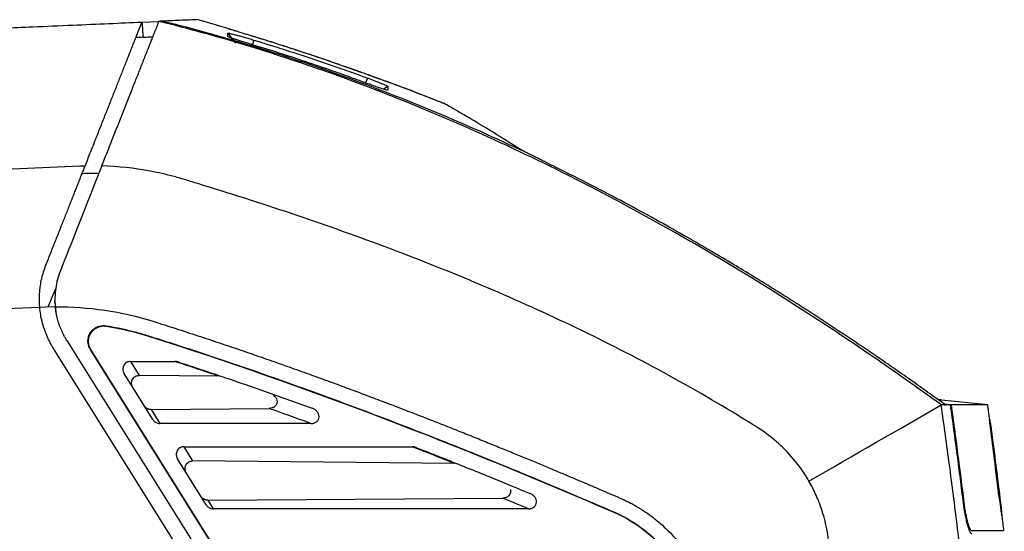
# Model space of a CAD drawing. Extents: x 86 to 639, y 68 to 658.
# Tile 33 of 66: x 145 to 208, y 442 to 475. Entities that reach past the tile are written whole.
import ezdxf

# ---------------------------------------------------------------- set-up
doc = ezdxf.new("R2010")
doc.units = 0
doc.layers.get('0').update_dxf_attribs({"linetype": 'CONTINUOUS'})

msp = doc.modelspace()

# ---------------------------------------------------------------- linework, layer by layer
at = {"color": 7, "linetype": 'CONTINUOUS'}
for p, q in [((157.069, 474.887), (156.264, 475.106)), ((152.7, 474.93), (152.697, 474.921)), ((152.7, 474.95), (153.802, 474.998)), ((158.244, 474.543), (157.068, 474.884)), ((158.307, 474.509), (158.296, 474.514)), ((158.242, 474.239), (158.729, 473.599)), ((159.901, 473.792), (159.797, 473.45)), ((167.227, 471.343), (167.111, 471.026)), ((168.631, 471.054), (168.65, 471.044)), ((148.698, 465.657), (96.91, 463.396)), ((150.058, 465.517), (149.927, 465.185)), ((147.116, 456.786), (147.1, 456.951)), ((147.148, 456.462), (147.125, 456.702)), ((146.122, 456.544), (87.802, 453.998)), ((146.521, 456.562), (146.122, 456.544)), ((147.123, 456.588), (146.521, 456.562)), ((147.172, 456.217), (147.148, 456.462)), ((150.383, 455.362), (150.42, 455.338)), ((147.858, 454.422), (169.642, 419.562)), ((153.127, 454.713), (153.122, 454.697)), ((168.87, 418.91), (147.01, 453.892)), ((170.378, 420.237), (149.378, 453.844)), ((149.378, 453.844), (149.413, 453.821)), ((170.392, 420.249), (149.413, 453.821)), ((151.963, 453.058), (154.825, 453.058)), ((151.963, 453.058), (152.525, 452.159)), ((153.41, 449.313), (151.56, 452.273)), ((157.669, 452.111), (152.525, 452.159)), ((207.189, 450.26), (204.198, 450.574)), ((153.297, 449.958), (160.889, 450.029)), ((153.297, 449.958), (153.859, 449.058)), ((204.821, 450.26), (204.385, 450.31)), ((204.789, 450.26), (204.391, 450.306)), ((163.59, 449.058), (153.859, 449.058)), ((207.314, 449.314), (207.304, 449.314)), ((207.338, 449.018), (207.348, 449.018)), ((207.445, 448.358), (207.411, 448.63)), ((207.444, 448.364), (207.412, 448.62)), ((207.465, 448.253), (207.453, 448.344)), ((207.469, 448.148), (207.94, 444.377)), ((155.4, 447.558), (170.109, 447.558)), ((155.4, 447.558), (155.971, 446.643)), ((156.846, 443.813), (154.996, 446.773)), ((172.817, 446.486), (155.971, 446.643)), ((207.84, 444.925), (207.85, 444.925)), ((207.85, 444.845), (207.86, 444.845)), ((156.949, 444.113), (175.949, 444.246)), ((156.949, 444.113), (157.296, 443.558)), ((207.914, 444.374), (207.924, 444.374)), ((177.61, 443.558), (157.296, 443.558)), ((183.108, 443.351), (183.101, 443.334)), ((208.092, 443.219), (208.059, 443.481)), ((208.108, 443.095), (208.077, 443.35)), ((208.076, 443.277), (208.086, 443.277)), ((208.098, 443.095), (208.108, 443.095))]:
    msp.add_line(p, q, dxfattribs=at)
at = {"color": 8, "linetype": 'CONTINUOUS'}
for p, q in [((168.549, 470.806), (168.276, 470.619)), ((205.652, 443.949), (205.579, 443.949))]:
    msp.add_line(p, q, dxfattribs=at)
at = {"color": 7, "linetype": 'CONTINUOUS'}
for points, knots in [([(156.208, 475.103), (156.171, 475.102), (156.077, 475.097), (155.386, 475.067), (154.485, 475.028), (154.035, 475.008)], [0, 0, 0, 0, 0.2411476, 0.6205741, 1, 1, 1, 1]), ([(97.069, 472.521), (97.426, 472.537), (98.145, 472.568), (99.231, 472.616), (100.329, 472.663), (101.44, 472.712), (102.563, 472.761), (103.698, 472.811), (104.845, 472.861), (106.005, 472.911), (107.177, 472.962), (108.362, 473.014), (109.558, 473.066), (112.55, 473.197), (117.578, 473.417), (123.653, 473.682), (129.184, 473.923), (132.98, 474.089), (136.212, 474.23), (139.479, 474.373), (142.697, 474.513), (145.888, 474.653), (148.17, 474.752), (150.508, 474.854), (151.994, 474.919), (152.7, 474.95)], [0, 0, 0, 0, 0.019588, 0.039369, 0.059344, 0.079514, 0.09988, 0.120445, 0.141208, 0.162172, 0.183338, 0.204707, 0.226279, 0.248057, 0.366363, 0.497347, 0.57491, 0.663783, 0.701378, 0.748636, 0.839382, 0.87432, 0.920127, 0.96202, 1, 1, 1, 1]), ([(149.043, 465.669), (149.098, 465.809), (149.209, 466.089), (149.373, 466.505), (149.536, 466.917), (149.697, 467.325), (149.856, 467.727), (150.013, 468.125), (150.168, 468.518), (150.321, 468.905), (150.472, 469.288), (150.621, 469.665), (150.767, 470.037), (150.912, 470.403), (151.054, 470.764), (151.195, 471.119), (151.333, 471.468), (151.468, 471.812), (151.602, 472.149), (151.733, 472.481), (151.862, 472.807), (151.988, 473.127), (152.112, 473.441), (152.234, 473.749), (152.353, 474.051), (152.47, 474.347), (152.584, 474.637), (152.659, 474.827), (152.697, 474.921)], [0, 0, 0, 0, 0.042336, 0.084366, 0.126089, 0.167503, 0.208609, 0.249405, 0.289892, 0.330067, 0.369931, 0.409483, 0.448724, 0.487651, 0.526266, 0.564568, 0.602558, 0.640236, 0.677602, 0.714657, 0.751401, 0.787836, 0.823962, 0.85978, 0.895292, 0.930498, 0.9654, 1, 1, 1, 1]), ([(150.118, 465.668), (150.178, 465.821), (150.298, 466.125), (150.478, 466.58), (150.656, 467.032), (150.834, 467.481), (151.01, 467.928), (151.185, 468.372), (151.36, 468.814), (151.533, 469.253), (151.706, 469.69), (151.877, 470.124), (152.096, 470.677), (152.359, 471.343), (152.663, 472.113), (152.959, 472.863), (153.248, 473.595), (153.53, 474.309), (153.711, 474.768), (153.802, 474.998)], [0, 0, 0, 0, 0.045677, 0.091248, 0.136734, 0.182157, 0.227538, 0.272899, 0.31826, 0.363644, 0.409072, 0.454565, 0.500146, 0.584412, 0.668107, 0.751371, 0.834346, 0.917174, 1, 1, 1, 1]), ([(204.138, 450.297), (202.691, 451.346), (201.23, 452.377), (193.482, 457.694), (182.928, 464.077), (169.168, 470.206), (162.131, 472.619), (157.629, 473.991), (155.722, 474.52), (153.802, 474.998)], [0, 0, 0, 0, 0.517739, 0.517739, 2.721981, 4.086011, 4.876594, 4.876594, 5.450041, 5.450041, 5.450041, 5.450041]), ([(177.802, 466.37), (173.99, 468.185), (170.098, 469.834), (162.167, 472.733), (158.129, 473.983), (154.035, 475.008)], [0, 0, 0, 0, 0.5, 0.5, 1, 1, 1, 1]), ([(158.256, 474.536), (158.262, 474.534), (158.275, 474.53), (158.376, 474.499), (158.54, 474.449), (158.828, 474.361), (159.287, 474.221), (159.695, 474.096), (159.899, 474.033)], [0, 0, 0, 0, 0.085476, 0.216312, 0.346958, 0.477466, 0.737961, 1, 1, 1, 1]), ([(159.924, 474.008), (159.882, 474.02), (159.799, 474.046), (159.676, 474.084), (159.554, 474.121), (159.434, 474.158), (159.257, 474.213), (159.033, 474.282), (158.786, 474.358), (158.579, 474.421), (158.442, 474.464), (158.359, 474.49), (158.315, 474.505), (158.309, 474.508), (158.307, 474.509)], [0, 0, 0, 0, 0.050271, 0.100182, 0.150013, 0.200049, 0.250569, 0.376187, 0.500611, 0.625917, 0.750289, 0.834047, 0.916734, 1, 1, 1, 1]), ([(158.242, 474.239), (158.243, 474.24), (158.245, 474.242), (158.257, 474.242), (158.276, 474.239), (158.302, 474.235), (158.337, 474.228), (158.406, 474.212), (158.533, 474.181), (158.749, 474.125), (159.005, 474.054), (159.242, 473.987), (159.441, 473.929), (159.594, 473.884), (159.748, 473.839), (159.851, 473.807), (159.901, 473.792)], [0, 0, 0, 0, 0.0419074, 0.0834094, 0.1247447, 0.1661556, 0.2078827, 0.2501617, 0.3740965, 0.4995149, 0.6221801, 0.7492013, 0.8110579, 0.8745331, 0.9388919, 1, 1, 1, 1]), ([(158.242, 474.016), (158.242, 474.044), (158.242, 474.099), (158.242, 474.173), (158.242, 474.217), (158.242, 474.239)], [0, 0, 0, 0, 0.3321585, 0.6654931, 1, 1, 1, 1]), ([(159.891, 473.465), (159.859, 473.475), (159.793, 473.495), (159.691, 473.526), (159.571, 473.563), (159.437, 473.605), (159.24, 473.666), (159.007, 473.74), (158.754, 473.822), (158.54, 473.894), (158.392, 473.946), (158.302, 473.982), (158.252, 474.005), (158.245, 474.012), (158.242, 474.016)], [0, 0, 0, 0, 0.039765, 0.081601, 0.12564, 0.189489, 0.251072, 0.378029, 0.500667, 0.626364, 0.749827, 0.834371, 0.917086, 1, 1, 1, 1]), ([(159.899, 474.033), (160.227, 473.931), (160.882, 473.727), (161.863, 473.414), (163.312, 472.941), (164.917, 472.396), (166.374, 471.882), (167.04, 471.641), (167.221, 471.576)], [0, 0, 0, 0, 0.133335, 0.26667, 0.400006, 0.725163, 0.925162, 1, 1, 1, 1]), ([(159.901, 473.792), (160.203, 473.7), (160.916, 473.482), (162.143, 473.093), (163.733, 472.572), (165.316, 472.03), (166.529, 471.598), (167.079, 471.397), (167.227, 471.343)], [0, 0, 0, 0, 0.122689, 0.289362, 0.500023, 0.772383, 0.939045, 1, 1, 1, 1]), ([(167.196, 471.571), (166.998, 471.642), (166.6, 471.786), (165.998, 472), (165.33, 472.235), (164.523, 472.514), (163.556, 472.841), (162.607, 473.156), (161.677, 473.457), (160.823, 473.729), (160.211, 473.918), (159.924, 474.008)], [0, 0, 0, 0, 0.082273, 0.165581, 0.249929, 0.358907, 0.499845, 0.649294, 0.749845, 0.882275, 1, 1, 1, 1]), ([(167.218, 470.988), (167.115, 471.027), (166.747, 471.163), (165.951, 471.454), (164.667, 471.911), (163.161, 472.425), (161.516, 472.964), (160.46, 473.29), (159.891, 473.465)], [0, 0, 0, 0, 0.042712, 0.152185, 0.328417, 0.571399, 0.76926, 1, 1, 1, 1]), ([(168.65, 471.044), (168.65, 471.044), (168.648, 471.045), (168.633, 471.049), (168.61, 471.057), (168.578, 471.069), (168.516, 471.091), (168.404, 471.131), (168.217, 471.199), (167.993, 471.281), (167.769, 471.362), (167.562, 471.438), (167.38, 471.504), (167.257, 471.548), (167.196, 471.571)], [0, 0, 0, 0, 0.050509, 0.100388, 0.15, 0.199716, 0.249901, 0.373919, 0.499596, 0.623792, 0.749754, 0.833789, 0.916795, 1, 1, 1, 1]), ([(167.221, 471.576), (167.257, 471.563), (167.329, 471.537), (167.436, 471.498), (167.541, 471.46), (167.644, 471.422), (167.795, 471.367), (167.983, 471.298), (168.185, 471.224), (168.349, 471.164), (168.465, 471.122), (168.537, 471.095), (168.546, 471.093), (168.55, 471.092)], [0, 0, 0, 0, 0.050013, 0.099751, 0.149555, 0.19976, 0.250697, 0.375457, 0.500343, 0.624863, 0.74994, 0.872686, 1, 1, 1, 1]), ([(167.227, 471.343), (167.263, 471.33), (167.335, 471.303), (167.442, 471.264), (167.547, 471.224), (167.651, 471.185), (167.801, 471.128), (167.988, 471.055), (168.187, 470.975), (168.348, 470.907), (168.451, 470.862), (168.511, 470.833), (168.544, 470.814), (168.548, 470.809), (168.549, 470.806)], [0, 0, 0, 0, 0.049963, 0.099669, 0.149463, 0.199688, 0.250676, 0.375504, 0.500231, 0.62402, 0.74973, 0.833031, 0.916076, 1, 1, 1, 1]), ([(168.499, 470.562), (168.49, 470.562), (168.471, 470.56), (168.344, 470.597), (168.128, 470.665), (167.826, 470.768), (167.487, 470.889), (167.307, 470.955), (167.218, 470.988)], [0, 0, 0, 0, 0.12928, 0.274486, 0.419671, 0.708786, 0.85427, 1, 1, 1, 1]), ([(168.549, 470.806), (168.549, 470.789), (168.55, 470.754), (168.549, 470.695), (168.549, 470.643), (168.549, 470.602), (168.548, 470.579), (168.549, 470.564), (168.549, 470.558)], [0, 0, 0, 0, 0.251475, 0.499983, 0.749987, 0.849991, 0.941276, 1, 1, 1, 1]), ([(172.189, 469.686), (171.395, 470.004), (170.184, 470.478), (168.968, 470.938), (168.55, 471.093)], [1.2247687, 1.2247687, 1.2247687, 1.2247687, 1.3029892, 1.3438255, 1.3438255, 1.3438255, 1.3438255]), ([(172.241, 469.66), (172.147, 469.698), (171.761, 469.852), (170.838, 470.214), (169.655, 470.671), (168.934, 470.941), (168.631, 471.054)], [0, 0, 0, 0, 0.107541, 0.444394, 0.766854, 1, 1, 1, 1]), ([(176.782, 466.934), (176.227, 467.28), (175.118, 467.972), (173.964, 468.661), (173.116, 469.158), (172.571, 469.472), (172.286, 469.632), (172.251, 469.652), (172.24, 469.658)], [0, 0, 0, 0, 0.182188, 0.364343, 0.546529, 0.728747, 0.910974, 1, 1, 1, 1]), ([(176.782, 466.934), (176.798, 466.923), (176.825, 466.905), (176.885, 466.868), (176.964, 466.82), (177.077, 466.756), (177.214, 466.68), (177.382, 466.59), (177.582, 466.485), (177.728, 466.408), (177.802, 466.37)], [0, 0, 0, 0, 0.077298, 0.125355, 0.250376, 0.37451, 0.500101, 0.663978, 0.83068, 1, 1, 1, 1]), ([(179.353, 465.586), (179.297, 465.614), (179.186, 465.668), (179.022, 465.75), (178.861, 465.83), (178.703, 465.909), (178.51, 466.007), (178.286, 466.121), (178.035, 466.249), (177.879, 466.33), (177.802, 466.37)], [0, 0, 0, 0, 0.10253, 0.203589, 0.303363, 0.402047, 0.499841, 0.670276, 0.836555, 1, 1, 1, 1]), ([(146.518, 459.276), (146.571, 459.409), (146.676, 459.675), (146.831, 460.069), (146.984, 460.456), (147.134, 460.836), (147.282, 461.209), (147.426, 461.576), (147.568, 461.935), (147.707, 462.287), (147.844, 462.632), (147.977, 462.97), (148.107, 463.3), (148.235, 463.623), (148.359, 463.938), (148.481, 464.246), (148.599, 464.546), (148.715, 464.838), (148.827, 465.123), (148.937, 465.4), (149.008, 465.58), (149.043, 465.669)], [0, 0, 0, 0, 0.05636, 0.112308, 0.167843, 0.222963, 0.277666, 0.331953, 0.385822, 0.439274, 0.492308, 0.544925, 0.597126, 0.648912, 0.700286, 0.751249, 0.801803, 0.851952, 0.901699, 0.951047, 1, 1, 1, 1]), ([(195.67, 445.342), (195.141, 446.259), (194.484, 447.068), (193.31, 448.128), (192.89, 448.451), (192.225, 448.883), (192, 449.021), (191.55, 449.3), (189.526, 450.547), (187.465, 451.724), (181.895, 454.713), (178.082, 456.506), (172.242, 458.958), (170.276, 459.736), (166.321, 461.218), (164.331, 461.923), (160.33, 463.272), (158.318, 463.916), (156.046, 464.611), (155.793, 464.688), (155.288, 464.841), (155.035, 464.917), (154.272, 465.122), (153.761, 465.238), (152.216, 465.527), (151.174, 465.639), (150.118, 465.668)], [0, 0, 0, 0, 0.0625, 0.0625, 0.09375, 0.09375, 0.109375, 0.109375, 0.125, 0.25, 0.25, 0.5, 0.5, 0.625, 0.625, 0.75, 0.75, 0.875, 0.875, 0.890625, 0.890625, 0.90625, 0.90625, 0.9375, 0.9375, 1, 1, 1, 1]), ([(204.456, 450.26), (204.083, 450.53), (203.341, 451.066), (202.232, 451.853), (201.137, 452.621), (200.056, 453.368), (198.989, 454.094), (197.936, 454.801), (196.898, 455.488), (195.875, 456.156), (194.867, 456.804), (193.875, 457.433), (192.897, 458.044), (191.822, 458.706), (190.59, 459.452), (189.137, 460.313), (187.518, 461.249), (185.728, 462.256), (183.765, 463.325), (181.625, 464.451), (180.128, 465.199), (179.353, 465.586)], [0, 0, 0, 0, 0.0469603, 0.0931395, 0.1385368, 0.1831513, 0.2269825, 0.27003, 0.3122934, 0.3537726, 0.3944675, 0.4343781, 0.4735045, 0.5118469, 0.5629849, 0.6203195, 0.6838507, 0.7535797, 0.8295095, 0.9116463, 1, 1, 1, 1]), ([(149.927, 465.185), (149.858, 465.185), (149.678, 465.187), (149.417, 465.185), (149.125, 465.178), (148.945, 465.171), (148.845, 465.167)], [0, 0, 0, 0, 0.190013, 0.499928, 0.723274, 1, 1, 1, 1]), ([(146.122, 456.544), (146.116, 456.623), (146.104, 456.779), (146.097, 457.013), (146.099, 457.248), (146.111, 457.482), (146.131, 457.716), (146.17, 458.023), (146.242, 458.401), (146.359, 458.845), (146.465, 459.132), (146.518, 459.276)], [0, 0, 0, 0, 0.082881, 0.16587, 0.249062, 0.332557, 0.41646, 0.500877, 0.665765, 0.831864, 1, 1, 1, 1]), ([(147.448, 458.908), (147.304, 458.542), (147.204, 458.165), (147.093, 457.386), (147.083, 456.982), (147.123, 456.579)], [0, 0, 0, 0, 0.5, 0.5, 1, 1, 1, 1]), ([(147.01, 453.892), (146.969, 453.96), (146.886, 454.096), (146.772, 454.306), (146.667, 454.519), (146.57, 454.737), (146.482, 454.958), (146.377, 455.254), (146.269, 455.628), (146.173, 456.083), (146.139, 456.39), (146.122, 456.544)], [0, 0, 0, 0, 0.084691, 0.169104, 0.253372, 0.337628, 0.422006, 0.50664, 0.671135, 0.835258, 1, 1, 1, 1]), ([(147.858, 454.422), (147.821, 454.483), (147.747, 454.605), (147.647, 454.793), (147.554, 454.983), (147.47, 455.177), (147.395, 455.373), (147.328, 455.571), (147.269, 455.771), (147.22, 455.972), (147.179, 456.174), (147.146, 456.376), (147.131, 456.511), (147.123, 456.579)], [0, 0, 0, 0, 0.093077, 0.18572, 0.27793, 0.369706, 0.461048, 0.551957, 0.642432, 0.732474, 0.822083, 0.911258, 1, 1, 1, 1]), ([(153.423, 455.65), (153.909, 455.496), (154.872, 455.189), (156.299, 454.723), (157.694, 454.259), (159.058, 453.797), (160.391, 453.337), (161.693, 452.88), (162.965, 452.427), (164.206, 451.978), (165.417, 451.534), (166.598, 451.095), (167.749, 450.662), (168.87, 450.235), (169.962, 449.815), (171.024, 449.402), (172.056, 448.996), (173.06, 448.598), (174.034, 448.208), (174.979, 447.826), (175.895, 447.453), (176.783, 447.089), (177.642, 446.735), (178.472, 446.389), (179.273, 446.054), (180.046, 445.729), (180.791, 445.413), (181.507, 445.108), (182.195, 444.814), (182.855, 444.53), (183.286, 444.344), (183.496, 444.253)], [0, 0, 0, 0, 0.047574, 0.094211, 0.13991, 0.184673, 0.228501, 0.271394, 0.313352, 0.354376, 0.394465, 0.433621, 0.471842, 0.509129, 0.545483, 0.580902, 0.615386, 0.648936, 0.681552, 0.713233, 0.743979, 0.77379, 0.802666, 0.830606, 0.857612, 0.883682, 0.908816, 0.933016, 0.956279, 0.978607, 1, 1, 1, 1]), ([(149.378, 453.844), (149.362, 453.872), (149.329, 453.927), (149.291, 454.014), (149.261, 454.104), (149.24, 454.196), (149.228, 454.29), (149.223, 454.448), (149.255, 454.669), (149.376, 454.925), (149.559, 455.139), (149.773, 455.276), (149.985, 455.352), (150.184, 455.383), (150.316, 455.369), (150.383, 455.362)], [0, 0, 0, 0, 0.042296, 0.083814, 0.124931, 0.166032, 0.207506, 0.249727, 0.373054, 0.49661, 0.617252, 0.738158, 0.825868, 0.911949, 1, 1, 1, 1]), ([(149.413, 453.821), (149.396, 453.85), (149.361, 453.911), (149.319, 454.011), (149.286, 454.121), (149.265, 454.241), (149.256, 454.415), (149.292, 454.648), (149.398, 454.874), (149.532, 455.044), (149.67, 455.165), (149.837, 455.264), (150.026, 455.33), (150.224, 455.359), (150.355, 455.345), (150.42, 455.338)], [0, 0, 0, 0, 0.044703, 0.092183, 0.142403, 0.195248, 0.250515, 0.371801, 0.499877, 0.573774, 0.654291, 0.739584, 0.827314, 0.914926, 1, 1, 1, 1]), ([(150.383, 455.362), (150.516, 455.34), (150.781, 455.296), (151.178, 455.22), (151.572, 455.135), (151.964, 455.043), (152.354, 454.942), (152.742, 454.833), (152.999, 454.753), (153.127, 454.713)], [0, 0, 0, 0, 0.143177, 0.286139, 0.428953, 0.571681, 0.714388, 0.85714, 1, 1, 1, 1]), ([(153.127, 454.713), (153.627, 454.554), (154.631, 454.235), (156.14, 453.741), (157.658, 453.234), (159.186, 452.714), (161.455, 451.926), (164.482, 450.839), (168.222, 449.439), (171.976, 447.979), (175.68, 446.487), (179.403, 444.942), (181.861, 443.886), (183.108, 443.351)], [0, 0, 0, 0, 0.049077, 0.098567, 0.148473, 0.198796, 0.249538, 0.3731, 0.49954, 0.623063, 0.74979, 0.873069, 1, 1, 1, 1]), ([(151.963, 453.058), (151.939, 453.057), (151.893, 453.055), (151.825, 453.04), (151.762, 453.016), (151.685, 452.974), (151.6, 452.903), (151.526, 452.794), (151.481, 452.665), (151.472, 452.539), (151.491, 452.425), (151.521, 452.34), (151.548, 452.293), (151.56, 452.273)], [0, 0, 0, 0, 0.065349, 0.130126, 0.193282, 0.2538, 0.372694, 0.500168, 0.615973, 0.749845, 0.849043, 0.936539, 1, 1, 1, 1]), ([(155.082, 453.016), (155.055, 453.024), (155.004, 453.039), (154.933, 453.051), (154.874, 453.057), (154.84, 453.058), (154.825, 453.058)], [0, 0, 0, 0, 0.326612, 0.602717, 0.827245, 1, 1, 1, 1]), ([(157.669, 452.111), (157.352, 452.218), (156.723, 452.431), (155.775, 452.747), (155.14, 452.955), (154.825, 453.058)], [0, 0, 0, 0, 0.337251, 0.67058, 1, 1, 1, 1]), ([(155.082, 453.016), (155.552, 452.862), (156.495, 452.552), (157.912, 452.074), (159.338, 451.585), (160.773, 451.084), (162.217, 450.571), (163.181, 450.221), (163.665, 450.045)], [0, 0, 0, 0, 0.163257, 0.32787, 0.493846, 0.661189, 0.829906, 1, 1, 1, 1]), ([(152.117, 451.38), (152.108, 451.397), (152.087, 451.432), (152.064, 451.49), (152.046, 451.552), (152.031, 451.644), (152.037, 451.765), (152.085, 451.903), (152.17, 452.02), (152.278, 452.102), (152.399, 452.151), (152.482, 452.156), (152.525, 452.159)], [0, 0, 0, 0, 0.054736, 0.112522, 0.17322, 0.236587, 0.371947, 0.505691, 0.639869, 0.770341, 0.880932, 1, 1, 1, 1]), ([(161.138, 450.92), (161.181, 450.886), (161.274, 450.814), (161.373, 450.665), (161.41, 450.513), (161.402, 450.391), (161.375, 450.298), (161.324, 450.216), (161.232, 450.127), (161.086, 450.045), (160.956, 450.034), (160.889, 450.029)], [0, 0, 0, 0, 0.125814, 0.270541, 0.403431, 0.480133, 0.552368, 0.624559, 0.701121, 0.845858, 1, 1, 1, 1]), ([(204.198, 450.574), (204.191, 450.574), (204.182, 450.575), (204.032, 450.576), (204.003, 450.576)], [0, 0, 0, 0, 0.808171, 1, 1, 1, 1]), ([(153.297, 449.958), (153.276, 449.958), (153.235, 449.959), (153.171, 449.971), (153.106, 449.992), (153.036, 450.025), (152.94, 450.089), (152.886, 450.161), (152.849, 450.209)], [0, 0, 0, 0, 0.112721, 0.233255, 0.361124, 0.49555, 0.667848, 1, 1, 1, 1]), ([(163.59, 449.058), (163.14, 449.222), (162.246, 449.547), (161.339, 449.869), (160.889, 450.029)], [0, 0, 0, 0, 0.504319, 1, 1, 1, 1]), ([(163.59, 449.058), (163.61, 449.058), (163.652, 449.059), (163.715, 449.068), (163.788, 449.084), (163.868, 449.114), (163.975, 449.178), (164.084, 449.301), (164.131, 449.492), (164.09, 449.682), (164.002, 449.816), (163.911, 449.905), (163.834, 449.963), (163.752, 450.01), (163.694, 450.034), (163.665, 450.045)], [0, 0, 0, 0, 0.039769, 0.081651, 0.125698, 0.18758, 0.249534, 0.373663, 0.500573, 0.623803, 0.748333, 0.813465, 0.87547, 0.93856, 1, 1, 1, 1]), ([(207.472, 364.364), (207.512, 365.089), (207.599, 366.655), (207.725, 369.177), (207.852, 372.046), (207.975, 375.263), (208.086, 378.828), (208.177, 382.74), (208.239, 387), (208.262, 391.608), (208.235, 396.563), (208.145, 401.865), (207.999, 406.819), (207.817, 411.308), (207.623, 415.217), (207.392, 419.124), (207.125, 423.029), (206.821, 426.931), (206.479, 430.83), (206.1, 434.725), (205.682, 438.616), (205.225, 442.502), (204.732, 446.385), (204.37, 448.968), (204.189, 450.26)], [0, 0, 0, 0, 0.0252983, 0.0546273, 0.0879869, 0.1253769, 0.1667975, 0.2122489, 0.2617316, 0.3152469, 0.3727966, 0.4343818, 0.5000013, 0.545461, 0.5909202, 0.6363784, 0.6818353, 0.7272907, 0.7727445, 0.8181969, 0.8636482, 0.9090987, 0.9545491, 1, 1, 1, 1]), ([(205.62, 443.949), (205.556, 444.463), (205.427, 445.498), (205.224, 447.063), (205.012, 448.653), (204.864, 449.722), (204.789, 450.26)], [0, 0, 0, 0, 0.243767, 0.49169, 0.743767, 1, 1, 1, 1]), ([(207.189, 450.26), (207.189, 450.26), (206.991, 450.26), (206.2, 450.26), (205.609, 450.26), (204.821, 450.26)], [0, 0, 0, 0, 0.5, 0.5, 1, 1, 1, 1]), ([(207.321, 449.27), (207.315, 449.319), (207.271, 449.649), (207.227, 449.979), (207.189, 450.26)], [0, 0, 0, 0, 0.148981, 1, 1, 1, 1]), ([(153.41, 449.313), (153.422, 449.294), (153.446, 449.258), (153.492, 449.208), (153.543, 449.164), (153.619, 449.114), (153.724, 449.068), (153.814, 449.061), (153.859, 449.058)], [0, 0, 0, 0, 0.121692, 0.246196, 0.372667, 0.500166, 0.749897, 1, 1, 1, 1]), ([(207.338, 449.018), (207.332, 449.062), (207.321, 449.152), (207.309, 449.252), (207.303, 449.307), (207.303, 449.309), (207.304, 449.31)], [0, 0, 0, 0, 0.274713, 0.550038, 0.805777, 1, 1, 1, 1]), ([(207.348, 449.018), (207.342, 449.062), (207.331, 449.152), (207.319, 449.252), (207.313, 449.307), (207.314, 449.309), (207.314, 449.31)], [0, 0, 0, 0, 0.274713, 0.550038, 0.805777, 1, 1, 1, 1]), ([(207.316, 449.3), (207.327, 449.237), (207.351, 449.089), (207.385, 448.854), (207.41, 448.668), (207.416, 448.621)], [0, 0, 0, 0, 0.355235, 0.837136, 1, 1, 1, 1]), ([(207.359, 448.953), (207.356, 448.974), (207.351, 449.017), (207.345, 449.064), (207.343, 449.089), (207.343, 449.088), (207.343, 449.088)], [0, 0, 0, 0, 0.292628, 0.586182, 0.856767, 1, 1, 1, 1]), ([(207.345, 449.083), (207.348, 449.061), (207.353, 449.033), (207.363, 448.972), (207.368, 448.939), (207.384, 448.837), (207.395, 448.762), (207.417, 448.605), (207.429, 448.522), (207.453, 448.346), (207.465, 448.254), (207.479, 448.148)], [0, 0, 0, 0, 0.125, 0.125, 0.25, 0.25, 0.5, 0.5, 0.75, 0.75, 1, 1, 1, 1]), ([(155.4, 447.558), (155.376, 447.557), (155.33, 447.555), (155.262, 447.54), (155.198, 447.516), (155.122, 447.474), (155.037, 447.403), (154.963, 447.294), (154.918, 447.165), (154.909, 447.039), (154.928, 446.925), (154.958, 446.84), (154.985, 446.793), (154.996, 446.773)], [0, 0, 0, 0, 0.065349, 0.130126, 0.193282, 0.2538, 0.372694, 0.500168, 0.615973, 0.749845, 0.849043, 0.936539, 1, 1, 1, 1]), ([(170.377, 447.506), (170.351, 447.516), (170.301, 447.533), (170.228, 447.549), (170.165, 447.557), (170.127, 447.558), (170.109, 447.558)], [0, 0, 0, 0, 0.309022, 0.579479, 0.809964, 1, 1, 1, 1]), ([(172.817, 446.486), (172.365, 446.666), (171.468, 447.025), (170.56, 447.381), (170.109, 447.558)], [0, 0, 0, 0, 0.504009, 1, 1, 1, 1]), ([(170.377, 447.506), (170.858, 447.317), (171.826, 446.937), (173.281, 446.355), (174.749, 445.762), (176.23, 445.155), (177.22, 444.743), (177.718, 444.536)], [0, 0, 0, 0, 0.195822, 0.393729, 0.593725, 0.795814, 1, 1, 1, 1]), ([(155.564, 445.864), (155.554, 445.881), (155.534, 445.916), (155.511, 445.974), (155.493, 446.036), (155.478, 446.128), (155.484, 446.249), (155.532, 446.387), (155.616, 446.504), (155.725, 446.585), (155.846, 446.635), (155.929, 446.64), (155.971, 446.643)], [0, 0, 0, 0, 0.054736, 0.112522, 0.17322, 0.236587, 0.371947, 0.505691, 0.639869, 0.770341, 0.880932, 1, 1, 1, 1]), ([(196.937, 441.519), (196.857, 442.195), (196.709, 442.852), (196.393, 443.809), (196.271, 444.123), (195.995, 444.742), (195.84, 445.047), (195.67, 445.342)], [0, 0, 0, 0, 0.5, 0.5, 0.75, 0.75, 1, 1, 1, 1]), ([(176.437, 444.801), (176.441, 444.783), (176.448, 444.748), (176.451, 444.693), (176.448, 444.64), (176.434, 444.571), (176.401, 444.488), (176.317, 444.372), (176.194, 444.288), (176.069, 444.256), (175.998, 444.247), (175.962, 444.247), (175.949, 444.246)], [0, 0, 0, 0, 0.063988, 0.127191, 0.189595, 0.251176, 0.372397, 0.501416, 0.750747, 0.874637, 0.954931, 1, 1, 1, 1]), ([(207.85, 444.845), (207.849, 444.852), (207.848, 444.859), (207.847, 444.866), (207.846, 444.872), (207.845, 444.879), (207.845, 444.886), (207.843, 444.899), (207.842, 444.912), (207.84, 444.925)], [0, 0, 0, 0, 0.00002059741, 0.00002059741, 0.00002059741, 0.00004119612, 0.00004119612, 0.00004119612, 0.0000823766, 0.0000823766, 0.0000823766, 0.0000823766]), ([(207.86, 444.845), (207.859, 444.852), (207.858, 444.859), (207.857, 444.866), (207.856, 444.872), (207.856, 444.879), (207.855, 444.886), (207.853, 444.899), (207.852, 444.912), (207.85, 444.925)], [0, 0, 0, 0, 0.00002059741, 0.00002059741, 0.00002059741, 0.00004119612, 0.00004119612, 0.00004119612, 0.00008237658, 0.00008237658, 0.00008237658, 0.00008237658]), ([(207.914, 444.374), (207.91, 444.389), (207.901, 444.452), (207.877, 444.624), (207.863, 444.737), (207.85, 444.845)], [0, 0, 0, 0, 0.5, 0.5, 1, 1, 1, 1]), ([(207.924, 444.374), (207.92, 444.389), (207.911, 444.452), (207.887, 444.624), (207.873, 444.737), (207.86, 444.845)], [0, 0, 0, 0, 0.5, 0.5, 1, 1, 1, 1]), ([(207.867, 444.82), (207.866, 444.825), (207.866, 444.83), (207.865, 444.835), (207.865, 444.839), (207.864, 444.843), (207.864, 444.847), (207.863, 444.851), (207.863, 444.856), (207.862, 444.86)], [0, 0, 0, 0, 0.00001469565, 0.00001469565, 0.00001469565, 0.00002765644, 0.00002765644, 0.00002765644, 0.00004065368, 0.00004065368, 0.00004065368, 0.00004065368]), ([(207.897, 444.597), (207.895, 444.604), (207.891, 444.635), (207.88, 444.718), (207.873, 444.77), (207.867, 444.82)], [0, 0, 0, 0, 0.5, 0.5, 1, 1, 1, 1]), ([(156.949, 444.113), (156.929, 444.113), (156.887, 444.114), (156.823, 444.127), (156.757, 444.148), (156.696, 444.177), (156.638, 444.215), (156.578, 444.265), (156.532, 444.317), (156.508, 444.355), (156.501, 444.365)], [0, 0, 0, 0, 0.113338, 0.234601, 0.363302, 0.498646, 0.612475, 0.747133, 0.934255, 1, 1, 1, 1]), ([(177.61, 443.558), (177.332, 443.673), (176.781, 443.903), (176.226, 444.132), (175.949, 444.246)], [0, 0, 0, 0, 0.502638, 1, 1, 1, 1]), ([(177.61, 443.558), (177.629, 443.558), (177.669, 443.559), (177.73, 443.568), (177.801, 443.585), (177.877, 443.614), (177.981, 443.678), (178.084, 443.797), (178.134, 443.979), (178.106, 444.163), (178.029, 444.299), (177.947, 444.389), (177.877, 444.448), (177.801, 444.498), (177.746, 444.524), (177.718, 444.536)], [0, 0, 0, 0, 0.040046, 0.082343, 0.126958, 0.188882, 0.249723, 0.375881, 0.500312, 0.625061, 0.749291, 0.813865, 0.875206, 0.937554, 1, 1, 1, 1]), ([(183.496, 444.253), (183.585, 444.214), (183.768, 444.133), (184.043, 443.999), (184.328, 443.85), (184.62, 443.684), (184.918, 443.5), (185.222, 443.297), (185.53, 443.075), (186.094, 442.634), (186.861, 441.918), (187.607, 440.999), (188.351, 439.847), (188.831, 438.815), (189.152, 437.802), (189.298, 437.222), (189.4, 436.682), (189.468, 436.186), (189.492, 435.869), (189.504, 435.719)], [0, 0, 0, 0, 0.026582, 0.054502, 0.083761, 0.11436, 0.146301, 0.179584, 0.214209, 0.250174, 0.375164, 0.500065, 0.572731, 0.749847, 0.808703, 0.863146, 0.913174, 0.958791, 1, 1, 1, 1]), ([(208.065, 443.459), (208.044, 443.628), (208.026, 443.765), (207.994, 444.011), (207.979, 444.118), (207.952, 444.304), (207.939, 444.384), (207.916, 444.515), (207.906, 444.566), (207.897, 444.597)], [0, 0, 0, 0, 0.25, 0.25, 0.5, 0.5, 0.75, 0.75, 1, 1, 1, 1]), ([(208.076, 443.277), (208.056, 443.44), (208.039, 443.573), (208.007, 443.811), (207.993, 443.913), (207.967, 444.091), (207.955, 444.168), (207.932, 444.295), (207.922, 444.344), (207.914, 444.374)], [0, 0, 0, 0, 0.25, 0.25, 0.5, 0.5, 0.75, 0.75, 1, 1, 1, 1]), ([(208.086, 443.277), (208.066, 443.44), (208.049, 443.573), (208.017, 443.811), (208.003, 443.913), (207.977, 444.091), (207.965, 444.168), (207.942, 444.295), (207.932, 444.344), (207.924, 444.374)], [0, 0, 0, 0, 0.25, 0.25, 0.5, 0.5, 0.75, 0.75, 1, 1, 1, 1]), ([(156.846, 443.813), (156.859, 443.794), (156.883, 443.758), (156.929, 443.708), (156.98, 443.664), (157.056, 443.614), (157.161, 443.568), (157.251, 443.561), (157.296, 443.558)], [0, 0, 0, 0, 0.121692, 0.246196, 0.372667, 0.500166, 0.749897, 1, 1, 1, 1]), ([(183.108, 443.351), (183.201, 443.309), (183.389, 443.226), (183.665, 443.09), (183.935, 442.944), (184.201, 442.789), (184.462, 442.625), (184.718, 442.45), (184.969, 442.267), (185.458, 441.882), (186.14, 441.247), (186.922, 440.284), (187.565, 439.223), (187.958, 438.309), (188.187, 437.599), (188.313, 437.119), (188.412, 436.636), (188.485, 436.148), (188.51, 435.821), (188.523, 435.657)], [0, 0, 0, 0, 0.031094, 0.062148, 0.093201, 0.12429, 0.155454, 0.186731, 0.218157, 0.24977, 0.375158, 0.499965, 0.624699, 0.750138, 0.800598, 0.85066, 0.900478, 0.950206, 1, 1, 1, 1]), ([(206.171, 441.949), (206.164, 441.949), (206.151, 441.949), (206.13, 441.961), (206.108, 441.982), (206.085, 442.012), (206.061, 442.052), (206.02, 442.131), (205.961, 442.279), (205.884, 442.531), (205.808, 442.834), (205.744, 443.142), (205.693, 443.43), (205.653, 443.689), (205.631, 443.863), (205.62, 443.949)], [0, 0, 0, 0, 0.04164, 0.083088, 0.124564, 0.166287, 0.208471, 0.251326, 0.374872, 0.500088, 0.625264, 0.748957, 0.833927, 0.917042, 1, 1, 1, 1]), ([(205.652, 443.949), (205.666, 443.831), (205.683, 443.714), (205.718, 443.485), (205.737, 443.371), (205.778, 443.153), (205.799, 443.05), (205.843, 442.855), (205.866, 442.762), (205.912, 442.596), (205.935, 442.521), (205.981, 442.39), (206.004, 442.333), (206.07, 442.198), (206.111, 442.149), (206.147, 442.149)], [0, 0, 0, 0, 0.125, 0.125, 0.25, 0.25, 0.375, 0.375, 0.5, 0.5, 0.625, 0.625, 0.75, 0.75, 1, 1, 1, 1]), ([(208.065, 443.459), (208.068, 443.427), (208.072, 443.396), (208.078, 443.347), (208.08, 443.332), (208.081, 443.326)], [0, 0, 0, 0, 0.5, 0.5, 1, 1, 1, 1]), ([(183.101, 443.334), (184.608, 442.687), (187.263, 440.523), (188.404, 437.296), (188.506, 435.656)], [0, 0, 0, 0, 0.5, 1, 1, 1, 1]), ([(208.098, 443.095), (208.098, 443.095), (208.097, 443.106), (208.089, 443.168), (208.083, 443.222), (208.076, 443.277)], [0, 0, 0, 0, 0.5, 0.5, 1, 1, 1, 1]), ([(208.108, 443.095), (208.108, 443.095), (208.107, 443.106), (208.099, 443.168), (208.093, 443.222), (208.086, 443.277)], [0, 0, 0, 0, 0.5, 0.5, 1, 1, 1, 1]), ([(208.093, 443.219), (208.094, 443.21), (208.098, 443.177), (208.1, 443.161), (208.102, 443.15)], [0, 0, 0, 0, 0.269537, 1, 1, 1, 1]), ([(206.147, 442.149), (206.838, 442.149), (207.354, 442.149), (208.04, 442.149), (208.21, 442.149), (208.21, 442.149)], [0, 0, 0, 0, 0.5, 0.5, 1, 1, 1, 1])]:
    msp.add_open_spline(points, degree=3, knots=knots, dxfattribs=at)
for points in [[(152.697, 474.921), (152.698, 474.931), (152.699, 474.94), (152.7, 474.95)], [(152.7, 474.93), (152.727, 474.61), (152.753, 474.29), (152.78, 473.97)], [(154.035, 475.008), (153.959, 475.005), (153.881, 475.002), (153.802, 474.998)], [(152.78, 473.97), (152.624, 473.963), (152.468, 473.955), (152.312, 473.948)], [(153.402, 473.985), (153.194, 473.976), (152.986, 473.967), (152.778, 473.958)], [(152.778, 473.958), (152.779, 473.962), (152.779, 473.966), (152.78, 473.97)], [(153.11, 473.245), (153.209, 473.495), (153.307, 473.742), (153.402, 473.985)], [(150.118, 465.668), (149.364, 463.761), (148.443, 461.426), (147.448, 458.908)], [(149.043, 465.669), (148.928, 465.666), (148.813, 465.662), (148.698, 465.657)], [(147.149, 457.781), (146.983, 457.38), (146.815, 456.975), (146.645, 456.567)], [(147.123, 456.579), (149.254, 456.607), (151.39, 456.293), (153.423, 455.65)], [(150.42, 455.338), (151.334, 455.191), (152.237, 454.977), (153.122, 454.697)], [(153.122, 454.697), (163.285, 451.483), (173.286, 447.583), (183.101, 443.334)], [(195.669, 445.341), (198.594, 447.03), (201.475, 448.694), (204.189, 450.26)], [(204.138, 450.297), (204.155, 450.285), (204.172, 450.272), (204.189, 450.26)], [(204.138, 450.297), (204.246, 450.285), (204.352, 450.272), (204.456, 450.26)], [(204.456, 450.26), (204.369, 450.26), (204.28, 450.26), (204.189, 450.26)], [(204.789, 450.26), (204.682, 450.26), (204.571, 450.26), (204.456, 450.26)], [(204.821, 450.26), (205.115, 448.159), (205.392, 446.055), (205.652, 443.949)], [(207.314, 449.313), (207.314, 449.311), (207.315, 449.307), (207.316, 449.3)], [(207.343, 449.089), (207.344, 449.087), (207.344, 449.085), (207.345, 449.083)], [(207.84, 444.925), (207.68, 446.29), (207.513, 447.654), (207.338, 449.018)], [(207.85, 444.925), (207.69, 446.29), (207.523, 447.654), (207.348, 449.018)], [(207.862, 444.86), (207.702, 446.225), (207.534, 447.59), (207.359, 448.953)], [(207.479, 448.148), (207.688, 446.542), (207.889, 444.934), (208.081, 443.326)], [(208.098, 443.095), (208.136, 442.78), (208.173, 442.465), (208.21, 442.149)]]:
    msp.add_open_spline(points, degree=3, dxfattribs=at)

doc.saveas('drawing.dxf')
